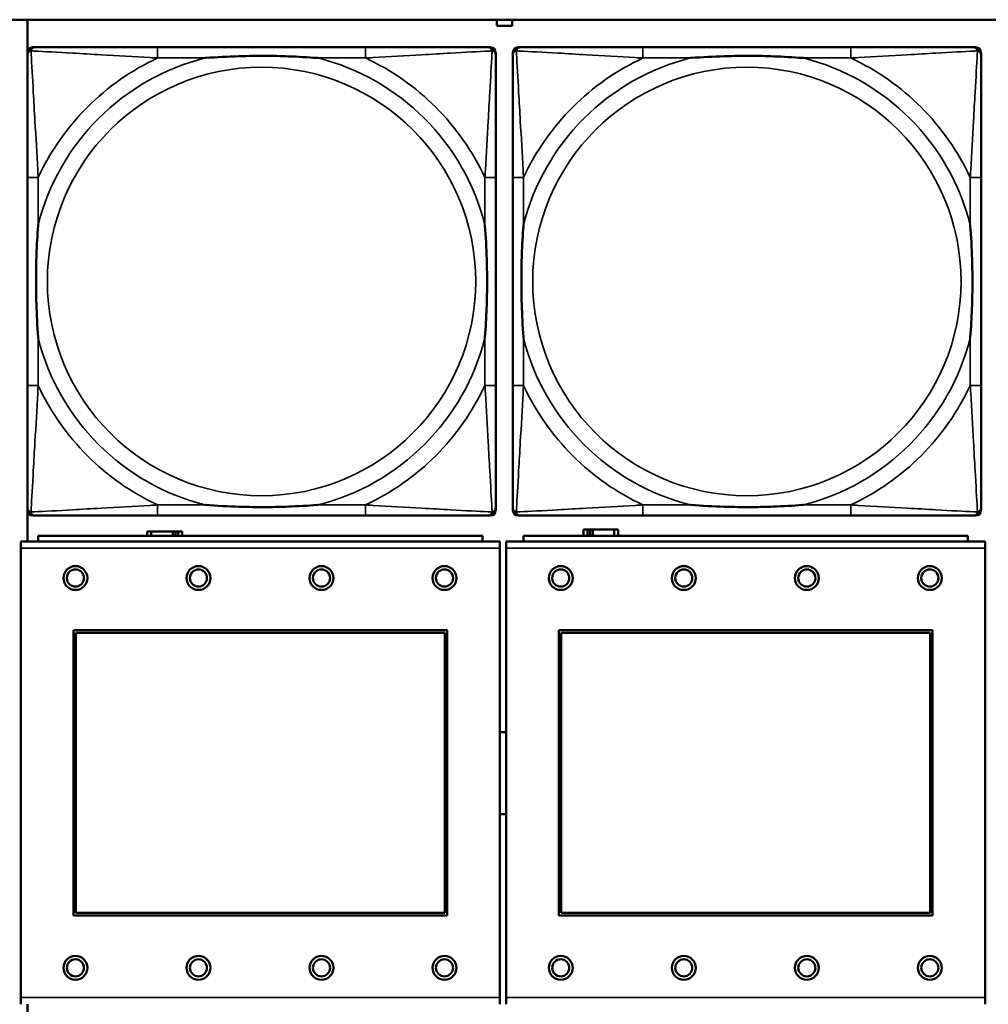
# Model space of a CAD drawing. Header units: inches. Extents: x 1.9 to 64.4, y 1.6 to 69.2.
# Tile 151 of 256: x 33.8 to 35.2, y 51.6 to 53.1. Entities that reach past the tile are written whole.
import ezdxf

# ---------------------------------------------------------------- set-up
doc = ezdxf.new("R2010")
doc.units = ezdxf.units.IN
doc.header["$MEASUREMENT"] = 0
doc.layers.add('Visible (ANSI)', color=7, linetype='Continuous', lineweight=50)
doc.layers.add('Visible Narrow (ANSI)', color=7, linetype='Continuous', lineweight=35)

msp = doc.modelspace()

# ---------------------------------------------------------------- linework, layer by layer
at = {"layer": 'Visible (ANSI)'}
for p, q in [((22.395, 53.0663), (45.17, 53.0663)), ((33.8064, 52.3034), (33.8064, 53.0663)), ((34.4934, 53.0571), (34.4934, 53.0663)), ((34.5154, 53.0663), (34.5154, 53.0571)), ((34.5154, 53.0571), (34.4934, 53.0571)), ((33.8065, 52.3489), (33.8065, 53.0181)), ((33.8144, 53.026), (33.8183, 53.026)), ((34.301, 53.026), (33.997, 53.026)), ((34.4797, 53.026), (34.4836, 53.026)), ((34.4915, 53.0181), (34.4915, 53.0142)), ((34.5165, 52.3489), (34.5165, 53.0181)), ((34.5244, 53.026), (34.5283, 53.026)), ((35.011, 53.026), (34.707, 53.026)), ((35.1897, 53.026), (35.1936, 53.026)), ((35.2015, 53.0181), (35.2015, 53.0142)), ((33.8065, 52.8355), (33.8065, 52.5315)), ((34.4915, 52.5315), (34.4915, 52.8355)), ((34.5165, 52.8355), (34.5165, 52.5315)), ((35.2015, 52.5315), (35.2015, 52.8355)), ((34.4836, 52.341), (33.8144, 52.341)), ((33.997, 52.341), (34.301, 52.341)), ((34.4915, 52.3528), (34.4915, 52.3489)), ((35.1936, 52.341), (34.5244, 52.341)), ((34.707, 52.341), (35.011, 52.341)), ((35.2015, 52.3528), (35.2015, 52.3489)), ((34.4722, 52.3114), (33.8222, 52.3114)), ((33.8222, 52.3034), (33.8222, 52.3114)), ((33.9877, 52.3176), (33.9819, 52.3176)), ((33.9819, 52.3176), (33.9819, 52.3114)), ((33.9877, 52.3176), (34.019, 52.3176)), ((33.9877, 52.3114), (33.9877, 52.3176)), ((34.019, 52.3114), (34.019, 52.3176)), ((34.019, 52.3176), (34.0231, 52.3176)), ((34.0231, 52.3176), (34.0231, 52.3114)), ((34.0231, 52.3176), (34.027, 52.3176)), ((34.0329, 52.3176), (34.027, 52.3176)), ((34.027, 52.3176), (34.027, 52.3114)), ((34.0329, 52.3114), (34.0329, 52.3176)), ((34.4722, 52.3114), (34.4722, 52.3034)), ((35.1822, 52.3114), (34.5322, 52.3114)), ((34.5322, 52.3034), (34.5322, 52.3114)), ((34.6257, 52.3206), (34.6199, 52.3206)), ((34.6199, 52.3206), (34.6199, 52.3114)), ((34.6257, 52.3206), (34.6297, 52.3206)), ((34.6257, 52.3114), (34.6257, 52.3206)), ((34.6297, 52.3114), (34.6297, 52.3206)), ((34.6297, 52.3206), (34.6338, 52.3206)), ((34.6338, 52.3206), (34.6338, 52.3114)), ((34.6338, 52.3206), (34.665, 52.3206)), ((34.665, 52.3206), (34.665, 52.3114)), ((34.6709, 52.3206), (34.665, 52.3206)), ((34.6709, 52.3114), (34.6709, 52.3206)), ((35.1822, 52.3114), (35.1822, 52.3034)), ((34.4977, 52.3034), (33.7967, 52.3034)), ((33.7967, 52.2934), (33.7967, 52.3034)), ((34.4977, 52.3034), (34.4977, 52.2934)), ((35.2077, 52.3034), (34.5067, 52.3034)), ((34.5067, 52.2934), (34.5067, 52.3034)), ((35.2077, 52.3034), (35.2077, 52.2934)), ((33.7967, 52.2934), (33.7967, 51.6364)), ((34.4977, 51.6364), (34.4977, 52.2934)), ((34.5067, 52.2934), (34.5067, 51.6364)), ((35.2077, 51.6364), (35.2077, 52.2934)), ((33.8737, 51.7564), (33.8737, 52.1734)), ((33.8737, 52.1734), (34.4207, 52.1734)), ((33.8773, 52.1698), (34.4171, 52.1698)), ((33.8773, 51.76), (33.8773, 52.1698)), ((34.4171, 52.1698), (34.4171, 51.76)), ((34.4207, 52.1734), (34.4207, 51.7564)), ((34.5837, 51.7564), (34.5837, 52.1734)), ((34.5837, 52.1734), (35.1307, 52.1734)), ((34.5873, 52.1698), (35.1271, 52.1698)), ((34.5873, 51.76), (34.5873, 52.1698)), ((35.1271, 52.1698), (35.1271, 51.76)), ((35.1307, 52.1734), (35.1307, 51.7564)), ((34.4207, 51.7564), (33.8737, 51.7564)), ((34.4171, 51.76), (33.8773, 51.76)), ((35.1307, 51.7564), (34.5837, 51.7564)), ((35.1271, 51.76), (34.5873, 51.76)), ((33.7967, 51.6264), (33.7967, 51.6364)), ((34.4977, 51.6364), (34.4977, 51.6264)), ((34.5067, 51.6264), (34.5067, 51.6364)), ((35.2077, 51.6364), (35.2077, 51.6264)), ((33.8064, 50.8616), (33.8064, 51.6264))]:
    msp.add_line(p, q, dxfattribs=at)
for centre, radius in [((33.8767, 52.2498), 0.0175), ((33.8767, 52.2498), 0.0125), ((34.0567, 52.2498), 0.0175), ((34.0567, 52.2498), 0.0125), ((34.2367, 52.2498), 0.0175), ((34.2367, 52.2498), 0.0125), ((34.4167, 52.2498), 0.0175), ((34.4167, 52.2498), 0.0125), ((34.5867, 52.2498), 0.0175), ((34.5867, 52.2498), 0.0125), ((34.7667, 52.2498), 0.0175), ((34.7667, 52.2498), 0.0125), ((34.9467, 52.2498), 0.0175), ((34.9467, 52.2498), 0.0125), ((35.1267, 52.2498), 0.0175), ((35.1267, 52.2498), 0.0125), ((33.8767, 51.6798), 0.0175), ((33.8767, 51.6798), 0.0125), ((34.0567, 51.6798), 0.0175), ((34.0567, 51.6798), 0.0125), ((34.2367, 51.6798), 0.0175), ((34.2367, 51.6798), 0.0125), ((34.4167, 51.6798), 0.0175), ((34.4167, 51.6798), 0.0125), ((34.5867, 51.6798), 0.0175), ((34.5867, 51.6798), 0.0125), ((34.7667, 51.6798), 0.0175), ((34.7667, 51.6798), 0.0125), ((34.9467, 51.6798), 0.0175), ((34.9467, 51.6798), 0.0125), ((35.1267, 51.6798), 0.0175), ((35.1267, 51.6798), 0.0125)]:
    msp.add_circle(centre, radius, dxfattribs=at)
for centre, radius, start, end in [((33.8144, 53.0181), 0.00787, 90, 180), ((33.8183, 53.0142), 0.0118, 90, 180), ((34.4797, 53.0142), 0.0118, 0, 90), ((34.4836, 53.0181), 0.00787, 0, 90), ((34.5244, 53.0181), 0.00787, 90, 180), ((34.5283, 53.0142), 0.0118, 90, 180), ((35.1897, 53.0142), 0.0118, 0, 90), ((35.1936, 53.0181), 0.00787, 0, 90), ((33.8183, 52.3528), 0.0118, 180, 270), ((33.8144, 52.3489), 0.00787, 180, 270), ((34.4797, 52.3528), 0.0118, 270, 360), ((34.4836, 52.3489), 0.00787, 270, 0), ((34.5283, 52.3528), 0.0118, 180, 270), ((34.5244, 52.3489), 0.00787, 180, 270), ((35.1897, 52.3528), 0.0118, 270, 360), ((35.1936, 52.3489), 0.00787, 270, 0), ((34.5024, 51.9644), 0.06, 85.9286, 94.5311), ((34.5024, 51.9644), 0.06, 265.4689, 274.0714)]:
    msp.add_arc(centre, radius, start, end, dxfattribs=at)
for points, knots in [([(33.997, 53.026), (33.9935, 53.026), (33.9899, 53.026), (33.9863, 53.026), (33.9531, 53.026), (33.9194, 53.026), (33.8885, 53.026), (33.8616, 53.026), (33.836, 53.026), (33.8226, 53.026), (33.821, 53.026), (33.8195, 53.026), (33.8183, 53.026)], [0, 0, 0, 0, 0.0272471, 0.0272471, 0.0272471, 0.2790553, 0.2790553, 0.2790553, 0.4988354, 0.4988354, 0.4988354, 0.5252205, 0.5252205, 0.5252205, 0.5252205]), ([(34.4797, 53.026), (34.4648, 53.026), (34.4232, 53.026), (34.3826, 53.026), (34.356, 53.026), (34.3282, 53.026), (34.301, 53.026)], [-0.5252205, -0.5252205, -0.5252205, -0.5252205, -0.20743, -0.20743, -0.20743, 0, 0, 0, 0]), ([(34.707, 53.026), (34.7035, 53.026), (34.6999, 53.026), (34.6963, 53.026), (34.6631, 53.026), (34.6294, 53.026), (34.5985, 53.026), (34.5716, 53.026), (34.546, 53.026), (34.5326, 53.026), (34.531, 53.026), (34.5295, 53.026), (34.5283, 53.026)], [0, 0, 0, 0, 0.0272471, 0.0272471, 0.0272471, 0.2790553, 0.2790553, 0.2790553, 0.4988354, 0.4988354, 0.4988354, 0.5252205, 0.5252205, 0.5252205, 0.5252205]), ([(35.1897, 53.026), (35.1748, 53.026), (35.1332, 53.026), (35.0926, 53.026), (35.066, 53.026), (35.0382, 53.026), (35.011, 53.026)], [-0.5252205, -0.5252205, -0.5252205, -0.5252205, -0.20743, -0.20743, -0.20743, 0, 0, 0, 0]), ([(33.8065, 53.0142), (33.8065, 52.9993), (33.8065, 52.9577), (33.8065, 52.9171), (33.8065, 52.8905), (33.8065, 52.8627), (33.8065, 52.8355)], [-0.5252205, -0.5252205, -0.5252205, -0.5252205, -0.20743, -0.20743, -0.20743, 0, 0, 0, 0]), ([(34.0663, 53.0103), (34.0667, 53.0103), (34.0671, 53.0103), (34.0836, 53.0116), (34.0997, 53.0124), (34.1227, 53.0131), (34.1294, 53.0133), (34.1385, 53.0134), (34.141, 53.0134), (34.1451, 53.0134), (34.1467, 53.0134), (34.1498, 53.0134), (34.1513, 53.0134), (34.1549, 53.0134), (34.157, 53.0134), (34.1631, 53.0134), (34.1673, 53.0133), (34.177, 53.0131), (34.1826, 53.0129), (34.2024, 53.0122), (34.2164, 53.0114), (34.2309, 53.0103), (34.2313, 53.0103), (34.2318, 53.0103)], [-0.416114, -0.416114, -0.416114, -0.416114, -0.4127691, -0.4127691, -0.2896446, -0.2896446, -0.2388934, -0.2388934, -0.2201881, -0.2201881, -0.2080204, -0.2080204, -0.196499, -0.196499, -0.1809939, -0.1809939, -0.149741, -0.149741, -0.1073162, -0.1073162, 0, 0, 0.0033356, 0.0033356, 0.0033356, 0.0033356]), ([(34.4915, 52.8355), (34.4915, 52.839), (34.4915, 52.8426), (34.4915, 52.8462), (34.4915, 52.8794), (34.4915, 52.9131), (34.4915, 52.944), (34.4915, 52.9709), (34.4915, 52.9965), (34.4915, 53.0099), (34.4915, 53.0115), (34.4915, 53.013), (34.4915, 53.0142)], [0, 0, 0, 0, 0.0272471, 0.0272471, 0.0272471, 0.2790553, 0.2790553, 0.2790553, 0.4988354, 0.4988354, 0.4988354, 0.5252205, 0.5252205, 0.5252205, 0.5252205]), ([(34.5165, 53.0142), (34.5165, 52.9993), (34.5165, 52.9577), (34.5165, 52.9171), (34.5165, 52.8905), (34.5165, 52.8627), (34.5165, 52.8355)], [-0.5252205, -0.5252205, -0.5252205, -0.5252205, -0.20743, -0.20743, -0.20743, 0, 0, 0, 0]), ([(34.7763, 53.0103), (34.7767, 53.0103), (34.7771, 53.0103), (34.7936, 53.0116), (34.8097, 53.0124), (34.8327, 53.0131), (34.8394, 53.0133), (34.8485, 53.0134), (34.851, 53.0134), (34.8551, 53.0134), (34.8567, 53.0134), (34.8598, 53.0134), (34.8613, 53.0134), (34.8649, 53.0134), (34.867, 53.0134), (34.8731, 53.0134), (34.8773, 53.0133), (34.887, 53.0131), (34.8926, 53.0129), (34.9124, 53.0122), (34.9264, 53.0114), (34.9409, 53.0103), (34.9413, 53.0103), (34.9418, 53.0103)], [-0.416114, -0.416114, -0.416114, -0.416114, -0.4127691, -0.4127691, -0.2896446, -0.2896446, -0.2388934, -0.2388934, -0.2201881, -0.2201881, -0.2080204, -0.2080204, -0.196499, -0.196499, -0.1809939, -0.1809939, -0.149741, -0.149741, -0.1073162, -0.1073162, 0, 0, 0.0033356, 0.0033356, 0.0033356, 0.0033356]), ([(35.2015, 52.8355), (35.2015, 52.839), (35.2015, 52.8426), (35.2015, 52.8462), (35.2015, 52.8794), (35.2015, 52.9131), (35.2015, 52.944), (35.2015, 52.9709), (35.2015, 52.9965), (35.2015, 53.0099), (35.2015, 53.0115), (35.2015, 53.013), (35.2015, 53.0142)], [0, 0, 0, 0, 0.0272471, 0.0272471, 0.0272471, 0.2790553, 0.2790553, 0.2790553, 0.4988354, 0.4988354, 0.4988354, 0.5252205, 0.5252205, 0.5252205, 0.5252205]), ([(33.8222, 52.6008), (33.8222, 52.6012), (33.8222, 52.6016), (33.8209, 52.6181), (33.8201, 52.6342), (33.8194, 52.6571), (33.8192, 52.6638), (33.8191, 52.673), (33.8191, 52.6755), (33.8191, 52.6796), (33.8191, 52.6812), (33.8191, 52.6843), (33.8191, 52.6858), (33.8191, 52.6894), (33.8191, 52.6915), (33.8191, 52.6976), (33.8192, 52.7018), (33.8194, 52.7115), (33.8196, 52.7171), (33.8203, 52.7369), (33.8211, 52.7509), (33.8222, 52.7654), (33.8222, 52.7658), (33.8222, 52.7662)], [-0.416114, -0.416114, -0.416114, -0.416114, -0.4127691, -0.4127691, -0.2896446, -0.2896446, -0.2388934, -0.2388934, -0.2201881, -0.2201881, -0.2080204, -0.2080204, -0.196499, -0.196499, -0.1809939, -0.1809939, -0.149741, -0.149741, -0.1073162, -0.1073162, 0, 0, 0.0033356, 0.0033356, 0.0033356, 0.0033356]), ([(34.4758, 52.7662), (34.4758, 52.7658), (34.4758, 52.7654), (34.4771, 52.7489), (34.4779, 52.7328), (34.4787, 52.7099), (34.4788, 52.7032), (34.4789, 52.694), (34.4789, 52.6915), (34.4789, 52.6874), (34.479, 52.6858), (34.479, 52.6827), (34.479, 52.6812), (34.4789, 52.6776), (34.4789, 52.6756), (34.4789, 52.6694), (34.4788, 52.6652), (34.4786, 52.6555), (34.4784, 52.6499), (34.4777, 52.6302), (34.4769, 52.6161), (34.4758, 52.6016), (34.4758, 52.6012), (34.4758, 52.6008)], [-0.416114, -0.416114, -0.416114, -0.416114, -0.4127691, -0.4127691, -0.2896446, -0.2896446, -0.2388934, -0.2388934, -0.2201881, -0.2201881, -0.2080204, -0.2080204, -0.196499, -0.196499, -0.1809939, -0.1809939, -0.149741, -0.149741, -0.1073162, -0.1073162, 0, 0, 0.0033356, 0.0033356, 0.0033356, 0.0033356]), ([(34.5322, 52.6008), (34.5322, 52.6012), (34.5322, 52.6016), (34.5309, 52.6181), (34.5301, 52.6342), (34.5294, 52.6571), (34.5292, 52.6638), (34.5291, 52.673), (34.5291, 52.6755), (34.5291, 52.6796), (34.5291, 52.6812), (34.5291, 52.6843), (34.5291, 52.6858), (34.5291, 52.6894), (34.5291, 52.6915), (34.5291, 52.6976), (34.5292, 52.7018), (34.5294, 52.7115), (34.5296, 52.7171), (34.5303, 52.7369), (34.5311, 52.7509), (34.5322, 52.7654), (34.5322, 52.7658), (34.5322, 52.7662)], [-0.416114, -0.416114, -0.416114, -0.416114, -0.4127691, -0.4127691, -0.2896446, -0.2896446, -0.2388934, -0.2388934, -0.2201881, -0.2201881, -0.2080204, -0.2080204, -0.196499, -0.196499, -0.1809939, -0.1809939, -0.149741, -0.149741, -0.1073162, -0.1073162, 0, 0, 0.0033356, 0.0033356, 0.0033356, 0.0033356]), ([(35.1858, 52.7662), (35.1858, 52.7658), (35.1858, 52.7654), (35.1871, 52.7489), (35.1879, 52.7328), (35.1887, 52.7099), (35.1888, 52.7032), (35.1889, 52.694), (35.1889, 52.6915), (35.1889, 52.6874), (35.189, 52.6858), (35.189, 52.6827), (35.189, 52.6812), (35.1889, 52.6776), (35.1889, 52.6756), (35.1889, 52.6694), (35.1888, 52.6652), (35.1886, 52.6555), (35.1884, 52.6499), (35.1877, 52.6302), (35.1869, 52.6161), (35.1858, 52.6016), (35.1858, 52.6012), (35.1858, 52.6008)], [-0.416114, -0.416114, -0.416114, -0.416114, -0.4127691, -0.4127691, -0.2896446, -0.2896446, -0.2388934, -0.2388934, -0.2201881, -0.2201881, -0.2080204, -0.2080204, -0.196499, -0.196499, -0.1809939, -0.1809939, -0.149741, -0.149741, -0.1073162, -0.1073162, 0, 0, 0.0033356, 0.0033356, 0.0033356, 0.0033356]), ([(33.8065, 52.5315), (33.8065, 52.5043), (33.8065, 52.4765), (33.8065, 52.4499), (33.8065, 52.4093), (33.8065, 52.3677), (33.8065, 52.3528)], [3.9382945, 3.9382945, 3.9382945, 3.9382945, 4.1457245, 4.1457245, 4.1457245, 4.463515, 4.463515, 4.463515, 4.463515]), ([(34.4915, 52.3528), (34.4915, 52.3677), (34.4915, 52.4093), (34.4915, 52.4499), (34.4915, 52.4765), (34.4915, 52.5043), (34.4915, 52.5315)], [-0.5252205, -0.5252205, -0.5252205, -0.5252205, -0.20743, -0.20743, -0.20743, 0, 0, 0, 0]), ([(34.5165, 52.5315), (34.5165, 52.5043), (34.5165, 52.4765), (34.5165, 52.4499), (34.5165, 52.4093), (34.5165, 52.3677), (34.5165, 52.3528)], [3.9382945, 3.9382945, 3.9382945, 3.9382945, 4.1457245, 4.1457245, 4.1457245, 4.463515, 4.463515, 4.463515, 4.463515]), ([(35.2015, 52.3528), (35.2015, 52.3677), (35.2015, 52.4093), (35.2015, 52.4499), (35.2015, 52.4765), (35.2015, 52.5043), (35.2015, 52.5315)], [-0.5252205, -0.5252205, -0.5252205, -0.5252205, -0.20743, -0.20743, -0.20743, 0, 0, 0, 0]), ([(34.2318, 52.3567), (34.2313, 52.3567), (34.2309, 52.3567), (34.2164, 52.3556), (34.2024, 52.3548), (34.1826, 52.3541), (34.177, 52.3539), (34.1673, 52.3537), (34.1631, 52.3536), (34.157, 52.3536), (34.1549, 52.3536), (34.1513, 52.3536), (34.1498, 52.3536), (34.1467, 52.3536), (34.1451, 52.3536), (34.141, 52.3536), (34.1385, 52.3536), (34.1294, 52.3537), (34.1227, 52.3539), (34.0997, 52.3546), (34.0836, 52.3554), (34.0671, 52.3567), (34.0667, 52.3567), (34.0663, 52.3567)], [-0.4149464, -0.4149464, -0.4149464, -0.4149464, -0.41162, -0.41162, -0.3046026, -0.3046026, -0.2622958, -0.2622958, -0.23113, -0.23113, -0.215668, -0.215668, -0.2041787, -0.2041787, -0.1920448, -0.1920448, -0.1733916, -0.1733916, -0.1227817, -0.1227817, 0, 0, 0.0033356, 0.0033356, 0.0033356, 0.0033356]), ([(34.9418, 52.3567), (34.9413, 52.3567), (34.9409, 52.3567), (34.9264, 52.3556), (34.9124, 52.3548), (34.8926, 52.3541), (34.887, 52.3539), (34.8773, 52.3537), (34.8731, 52.3536), (34.867, 52.3536), (34.8649, 52.3536), (34.8613, 52.3536), (34.8598, 52.3536), (34.8567, 52.3536), (34.8551, 52.3536), (34.851, 52.3536), (34.8485, 52.3536), (34.8394, 52.3537), (34.8327, 52.3539), (34.8097, 52.3546), (34.7936, 52.3554), (34.7771, 52.3567), (34.7767, 52.3567), (34.7763, 52.3567)], [-0.4149464, -0.4149464, -0.4149464, -0.4149464, -0.41162, -0.41162, -0.3046026, -0.3046026, -0.2622958, -0.2622958, -0.23113, -0.23113, -0.215668, -0.215668, -0.2041787, -0.2041787, -0.1920448, -0.1920448, -0.1733916, -0.1733916, -0.1227817, -0.1227817, 0, 0, 0.0033356, 0.0033356, 0.0033356, 0.0033356]), ([(33.8183, 52.341), (33.8332, 52.341), (33.8748, 52.341), (33.9154, 52.341), (33.942, 52.341), (33.9698, 52.341), (33.997, 52.341)], [-0.5252205, -0.5252205, -0.5252205, -0.5252205, -0.20743, -0.20743, -0.20743, 0, 0, 0, 0]), ([(34.301, 52.341), (34.3282, 52.341), (34.356, 52.341), (34.3826, 52.341), (34.4232, 52.341), (34.4648, 52.341), (34.4797, 52.341)], [3.9382945, 3.9382945, 3.9382945, 3.9382945, 4.1457245, 4.1457245, 4.1457245, 4.463515, 4.463515, 4.463515, 4.463515]), ([(34.5283, 52.341), (34.5432, 52.341), (34.5848, 52.341), (34.6254, 52.341), (34.652, 52.341), (34.6798, 52.341), (34.707, 52.341)], [-0.5252205, -0.5252205, -0.5252205, -0.5252205, -0.20743, -0.20743, -0.20743, 0, 0, 0, 0]), ([(35.011, 52.341), (35.0382, 52.341), (35.066, 52.341), (35.0926, 52.341), (35.1332, 52.341), (35.1748, 52.341), (35.1897, 52.341)], [3.9382945, 3.9382945, 3.9382945, 3.9382945, 4.1457245, 4.1457245, 4.1457245, 4.463515, 4.463515, 4.463515, 4.463515])]:
    msp.add_open_spline(points, degree=3, knots=knots, dxfattribs=at)
at = {"layer": 'Visible Narrow (ANSI)'}
for p, q in [((33.997, 53.026), (33.997, 53.0103)), ((34.301, 53.026), (34.301, 53.0103)), ((34.707, 53.026), (34.707, 53.0103)), ((35.011, 53.026), (35.011, 53.0103)), ((33.997, 53.0103), (34.0663, 53.0103)), ((34.2318, 53.0103), (34.301, 53.0103)), ((34.707, 53.0103), (34.7763, 53.0103)), ((34.9418, 53.0103), (35.011, 53.0103)), ((33.8222, 52.8355), (33.8065, 52.8355)), ((33.8222, 52.7662), (33.8222, 52.8355)), ((34.4915, 52.8355), (34.4758, 52.8355)), ((34.4758, 52.8355), (34.4758, 52.7662)), ((34.5322, 52.8355), (34.5165, 52.8355)), ((34.5322, 52.7662), (34.5322, 52.8355)), ((35.2015, 52.8355), (35.1858, 52.8355)), ((35.1858, 52.8355), (35.1858, 52.7662)), ((33.8222, 52.5315), (33.8222, 52.6008)), ((34.4758, 52.6008), (34.4758, 52.5315)), ((34.5322, 52.5315), (34.5322, 52.6008)), ((35.1858, 52.6008), (35.1858, 52.5315)), ((33.8222, 52.5315), (33.8065, 52.5315)), ((34.4915, 52.5315), (34.4758, 52.5315)), ((34.5322, 52.5315), (34.5165, 52.5315)), ((35.2015, 52.5315), (35.1858, 52.5315)), ((33.997, 52.3567), (33.997, 52.341)), ((34.0663, 52.3567), (33.997, 52.3567)), ((34.301, 52.3567), (34.2318, 52.3567)), ((34.301, 52.3567), (34.301, 52.341)), ((34.707, 52.3567), (34.707, 52.341)), ((34.7763, 52.3567), (34.707, 52.3567)), ((35.011, 52.3567), (34.9418, 52.3567)), ((35.011, 52.3567), (35.011, 52.341)), ((33.7967, 52.2934), (34.4977, 52.2934)), ((34.5067, 52.2934), (35.2077, 52.2934)), ((34.4977, 51.6364), (33.7967, 51.6364)), ((35.2077, 51.6364), (34.5067, 51.6364))]:
    msp.add_line(p, q, dxfattribs=at)
for centre in [(34.149, 52.6835), (34.859, 52.6835)]:
    msp.add_circle(centre, 0.3133, dxfattribs=at)
for centre, radius, start, end in [((34.149, 52.6835), 0.3371, 104.2103, 165.7897), ((34.149, 52.6835), 0.3604, 114.9407, 155.0593), ((34.149, 52.6835), 0.3371, 14.2103, 75.7897), ((34.149, 52.6835), 0.3604, 24.9407, 65.0593), ((34.859, 52.6835), 0.3371, 104.2103, 165.7897), ((34.859, 52.6835), 0.3604, 114.9407, 155.0593), ((34.859, 52.6835), 0.3371, 14.2103, 75.7897), ((34.859, 52.6835), 0.3604, 24.9407, 65.0593), ((34.149, 52.6835), 0.3371, 194.2103, 255.7897), ((34.149, 52.6835), 0.3371, 284.2103, 345.7897), ((34.859, 52.6835), 0.3371, 194.2103, 255.7897), ((34.859, 52.6835), 0.3371, 284.2103, 345.7897), ((34.149, 52.6835), 0.3604, 204.9407, 245.0593), ((34.149, 52.6835), 0.3604, 294.9407, 335.0593), ((34.859, 52.6835), 0.3604, 204.9407, 245.0593), ((34.859, 52.6835), 0.3604, 294.9407, 335.0593)]:
    msp.add_arc(centre, radius, start, end, dxfattribs=at)
for points, knots in [([(33.8065, 53.0142), (33.8065, 53.0148), (33.8066, 53.0154), (33.8068, 53.0164), (33.807, 53.0168), (33.8073, 53.0175), (33.8074, 53.0177), (33.8077, 53.0181), (33.8078, 53.0182), (33.8081, 53.0186), (33.8084, 53.0189), (33.8091, 53.0195), (33.8096, 53.0198), (33.8107, 53.0203), (33.8112, 53.0206), (33.8118, 53.0207)], [-0.02627331, -0.02627331, -0.02627331, -0.02627331, -0.02158775, -0.02158775, -0.01736415, -0.01736415, -0.0147244, -0.0147244, -0.01307456, -0.01307456, -0.00977487, -0.00977487, -0.00449537, -0.00449537, 0.00012419, 0.00012419, 0.00012419, 0.00012419]), ([(33.8118, 53.0207), (33.812, 53.0213), (33.8122, 53.0219), (33.8127, 53.0229), (33.813, 53.0234), (33.8136, 53.0241), (33.8139, 53.0244), (33.8143, 53.0247), (33.8144, 53.0248), (33.8148, 53.0251), (33.8151, 53.0252), (33.8157, 53.0255), (33.8161, 53.0257), (33.8171, 53.0259), (33.8177, 53.026), (33.8183, 53.026)], [-0.00012419, -0.00012419, -0.00012419, -0.00012419, 0.00449537, 0.00449537, 0.00977487, 0.00977487, 0.01307456, 0.01307456, 0.0147244, 0.0147244, 0.01736415, 0.01736415, 0.02158775, 0.02158775, 0.02627331, 0.02627331, 0.02627331, 0.02627331]), ([(33.8222, 52.8355), (33.822, 52.8392), (33.8218, 52.843), (33.8203, 52.8703), (33.8189, 52.8945), (33.8167, 52.9324), (33.8159, 52.9464), (33.8139, 52.9816), (33.8128, 53.0018), (33.812, 53.0172), (33.8119, 53.019), (33.8118, 53.0207)], [0, 0, 0, 0, 0.0278591, 0.0278591, 0.201273, 0.201273, 0.3066357, 0.3066357, 0.475216, 0.475216, 0.5007189, 0.5007189, 0.5007189, 0.5007189]), ([(33.8118, 53.0207), (33.8135, 53.0206), (33.8153, 53.0205), (33.8307, 53.0197), (33.8509, 53.0187), (33.8861, 53.0167), (33.9001, 53.0158), (33.938, 53.0136), (33.9622, 53.0122), (33.9895, 53.0107), (33.9933, 53.0105), (33.997, 53.0103)], [-0.5007189, -0.5007189, -0.5007189, -0.5007189, -0.475216, -0.475216, -0.3066357, -0.3066357, -0.201273, -0.201273, -0.0278591, -0.0278591, 0, 0, 0, 0]), ([(34.301, 53.0103), (34.3047, 53.0105), (34.3085, 53.0107), (34.3358, 53.0122), (34.36, 53.0136), (34.3979, 53.0158), (34.4119, 53.0167), (34.4472, 53.0187), (34.4673, 53.0197), (34.4827, 53.0205), (34.4845, 53.0206), (34.4862, 53.0207)], [0, 0, 0, 0, 0.0278591, 0.0278591, 0.201273, 0.201273, 0.3066357, 0.3066357, 0.475216, 0.475216, 0.5007189, 0.5007189, 0.5007189, 0.5007189]), ([(34.4862, 53.0207), (34.4862, 53.019), (34.4861, 53.0172), (34.4852, 53.0018), (34.4842, 52.9816), (34.4822, 52.9464), (34.4813, 52.9324), (34.4791, 52.8945), (34.4777, 52.8703), (34.4762, 52.843), (34.476, 52.8392), (34.4758, 52.8355)], [-0.5007189, -0.5007189, -0.5007189, -0.5007189, -0.475216, -0.475216, -0.3066357, -0.3066357, -0.201273, -0.201273, -0.0278591, -0.0278591, 0, 0, 0, 0]), ([(34.4797, 53.026), (34.4803, 53.026), (34.4809, 53.0259), (34.4819, 53.0257), (34.4823, 53.0255), (34.483, 53.0252), (34.4832, 53.0251), (34.4836, 53.0248), (34.4837, 53.0247), (34.4841, 53.0244), (34.4844, 53.0241), (34.485, 53.0234), (34.4853, 53.0229), (34.4858, 53.0219), (34.4861, 53.0213), (34.4862, 53.0207)], [-0.02627331, -0.02627331, -0.02627331, -0.02627331, -0.02158775, -0.02158775, -0.01736415, -0.01736415, -0.0147244, -0.0147244, -0.01307456, -0.01307456, -0.00977487, -0.00977487, -0.00449537, -0.00449537, 0.00012419, 0.00012419, 0.00012419, 0.00012419]), ([(34.4862, 53.0207), (34.4868, 53.0206), (34.4874, 53.0203), (34.4884, 53.0198), (34.4889, 53.0195), (34.4896, 53.0189), (34.4899, 53.0186), (34.4902, 53.0182), (34.4903, 53.0181), (34.4906, 53.0177), (34.4907, 53.0175), (34.491, 53.0168), (34.4912, 53.0164), (34.4915, 53.0154), (34.4915, 53.0148), (34.4915, 53.0142)], [-0.00012419, -0.00012419, -0.00012419, -0.00012419, 0.00449537, 0.00449537, 0.00977487, 0.00977487, 0.01307456, 0.01307456, 0.0147244, 0.0147244, 0.01736415, 0.01736415, 0.02158775, 0.02158775, 0.02627331, 0.02627331, 0.02627331, 0.02627331]), ([(34.5165, 53.0142), (34.5165, 53.0148), (34.5166, 53.0154), (34.5168, 53.0164), (34.517, 53.0168), (34.5173, 53.0175), (34.5174, 53.0177), (34.5177, 53.0181), (34.5178, 53.0182), (34.5181, 53.0186), (34.5184, 53.0189), (34.5191, 53.0195), (34.5196, 53.0198), (34.5207, 53.0203), (34.5212, 53.0206), (34.5218, 53.0207)], [-0.02627331, -0.02627331, -0.02627331, -0.02627331, -0.02158775, -0.02158775, -0.01736415, -0.01736415, -0.0147244, -0.0147244, -0.01307456, -0.01307456, -0.00977487, -0.00977487, -0.00449537, -0.00449537, 0.00012419, 0.00012419, 0.00012419, 0.00012419]), ([(34.5218, 53.0207), (34.522, 53.0213), (34.5222, 53.0219), (34.5227, 53.0229), (34.523, 53.0234), (34.5236, 53.0241), (34.5239, 53.0244), (34.5243, 53.0247), (34.5244, 53.0248), (34.5248, 53.0251), (34.5251, 53.0252), (34.5257, 53.0255), (34.5261, 53.0257), (34.5271, 53.0259), (34.5277, 53.026), (34.5283, 53.026)], [-0.00012419, -0.00012419, -0.00012419, -0.00012419, 0.00449537, 0.00449537, 0.00977487, 0.00977487, 0.01307456, 0.01307456, 0.0147244, 0.0147244, 0.01736415, 0.01736415, 0.02158775, 0.02158775, 0.02627331, 0.02627331, 0.02627331, 0.02627331]), ([(34.5322, 52.8355), (34.532, 52.8392), (34.5318, 52.843), (34.5303, 52.8703), (34.5289, 52.8945), (34.5267, 52.9324), (34.5259, 52.9464), (34.5239, 52.9816), (34.5228, 53.0018), (34.522, 53.0172), (34.5219, 53.019), (34.5218, 53.0207)], [0, 0, 0, 0, 0.0278591, 0.0278591, 0.201273, 0.201273, 0.3066357, 0.3066357, 0.475216, 0.475216, 0.5007189, 0.5007189, 0.5007189, 0.5007189]), ([(34.5218, 53.0207), (34.5235, 53.0206), (34.5253, 53.0205), (34.5407, 53.0197), (34.5609, 53.0187), (34.5961, 53.0167), (34.6101, 53.0158), (34.648, 53.0136), (34.6722, 53.0122), (34.6995, 53.0107), (34.7033, 53.0105), (34.707, 53.0103)], [-0.5007189, -0.5007189, -0.5007189, -0.5007189, -0.475216, -0.475216, -0.3066357, -0.3066357, -0.201273, -0.201273, -0.0278591, -0.0278591, 0, 0, 0, 0]), ([(35.011, 53.0103), (35.0147, 53.0105), (35.0185, 53.0107), (35.0458, 53.0122), (35.07, 53.0136), (35.1079, 53.0158), (35.1219, 53.0167), (35.1572, 53.0187), (35.1773, 53.0197), (35.1927, 53.0205), (35.1945, 53.0206), (35.1962, 53.0207)], [0, 0, 0, 0, 0.0278591, 0.0278591, 0.201273, 0.201273, 0.3066357, 0.3066357, 0.475216, 0.475216, 0.5007189, 0.5007189, 0.5007189, 0.5007189]), ([(35.1962, 53.0207), (35.1962, 53.019), (35.1961, 53.0172), (35.1952, 53.0018), (35.1942, 52.9816), (35.1922, 52.9464), (35.1913, 52.9324), (35.1891, 52.8945), (35.1877, 52.8703), (35.1862, 52.843), (35.186, 52.8392), (35.1858, 52.8355)], [-0.5007189, -0.5007189, -0.5007189, -0.5007189, -0.475216, -0.475216, -0.3066357, -0.3066357, -0.201273, -0.201273, -0.0278591, -0.0278591, 0, 0, 0, 0]), ([(35.1897, 53.026), (35.1903, 53.026), (35.1909, 53.0259), (35.1919, 53.0257), (35.1923, 53.0255), (35.193, 53.0252), (35.1932, 53.0251), (35.1936, 53.0248), (35.1937, 53.0247), (35.1941, 53.0244), (35.1944, 53.0241), (35.195, 53.0234), (35.1953, 53.0229), (35.1958, 53.0219), (35.1961, 53.0213), (35.1962, 53.0207)], [-0.02627331, -0.02627331, -0.02627331, -0.02627331, -0.02158775, -0.02158775, -0.01736415, -0.01736415, -0.0147244, -0.0147244, -0.01307456, -0.01307456, -0.00977487, -0.00977487, -0.00449537, -0.00449537, 0.00012419, 0.00012419, 0.00012419, 0.00012419]), ([(35.1962, 53.0207), (35.1968, 53.0206), (35.1974, 53.0203), (35.1984, 53.0198), (35.1989, 53.0195), (35.1996, 53.0189), (35.1999, 53.0186), (35.2002, 53.0182), (35.2003, 53.0181), (35.2006, 53.0177), (35.2007, 53.0175), (35.201, 53.0168), (35.2012, 53.0164), (35.2015, 53.0154), (35.2015, 53.0148), (35.2015, 53.0142)], [-0.00012419, -0.00012419, -0.00012419, -0.00012419, 0.00449537, 0.00449537, 0.00977487, 0.00977487, 0.01307456, 0.01307456, 0.0147244, 0.0147244, 0.01736415, 0.01736415, 0.02158775, 0.02158775, 0.02627331, 0.02627331, 0.02627331, 0.02627331]), ([(33.8118, 52.3463), (33.8119, 52.348), (33.812, 52.3498), (33.8128, 52.3652), (33.8139, 52.3854), (33.8159, 52.4206), (33.8167, 52.4346), (33.8189, 52.4725), (33.8203, 52.4967), (33.8218, 52.524), (33.822, 52.5278), (33.8222, 52.5315)], [-4.4390134, -4.4390134, -4.4390134, -4.4390134, -4.4135105, -4.4135105, -4.2449302, -4.2449302, -4.1395675, -4.1395675, -3.9661536, -3.9661536, -3.9382945, -3.9382945, -3.9382945, -3.9382945]), ([(34.4758, 52.5315), (34.476, 52.5278), (34.4762, 52.524), (34.4777, 52.4967), (34.4791, 52.4725), (34.4813, 52.4346), (34.4822, 52.4206), (34.4842, 52.3854), (34.4852, 52.3652), (34.4861, 52.3498), (34.4862, 52.348), (34.4862, 52.3463)], [0, 0, 0, 0, 0.0278591, 0.0278591, 0.201273, 0.201273, 0.3066357, 0.3066357, 0.475216, 0.475216, 0.5007189, 0.5007189, 0.5007189, 0.5007189]), ([(34.5218, 52.3463), (34.5219, 52.348), (34.522, 52.3498), (34.5228, 52.3652), (34.5239, 52.3854), (34.5259, 52.4206), (34.5267, 52.4346), (34.5289, 52.4725), (34.5303, 52.4967), (34.5318, 52.524), (34.532, 52.5278), (34.5322, 52.5315)], [-4.4390134, -4.4390134, -4.4390134, -4.4390134, -4.4135105, -4.4135105, -4.2449302, -4.2449302, -4.1395675, -4.1395675, -3.9661536, -3.9661536, -3.9382945, -3.9382945, -3.9382945, -3.9382945]), ([(35.1858, 52.5315), (35.186, 52.5278), (35.1862, 52.524), (35.1877, 52.4967), (35.1891, 52.4725), (35.1913, 52.4346), (35.1922, 52.4206), (35.1942, 52.3854), (35.1952, 52.3652), (35.1961, 52.3498), (35.1962, 52.348), (35.1962, 52.3463)], [0, 0, 0, 0, 0.0278591, 0.0278591, 0.201273, 0.201273, 0.3066357, 0.3066357, 0.475216, 0.475216, 0.5007189, 0.5007189, 0.5007189, 0.5007189]), ([(33.997, 52.3567), (33.9933, 52.3565), (33.9895, 52.3563), (33.9622, 52.3548), (33.938, 52.3534), (33.9001, 52.3512), (33.8861, 52.3503), (33.8509, 52.3484), (33.8307, 52.3473), (33.8153, 52.3465), (33.8135, 52.3464), (33.8118, 52.3463)], [0, 0, 0, 0, 0.0278591, 0.0278591, 0.201273, 0.201273, 0.3066357, 0.3066357, 0.475216, 0.475216, 0.5007189, 0.5007189, 0.5007189, 0.5007189]), ([(34.4862, 52.3463), (34.4845, 52.3464), (34.4827, 52.3465), (34.4673, 52.3473), (34.4472, 52.3484), (34.4119, 52.3503), (34.3979, 52.3512), (34.36, 52.3534), (34.3358, 52.3548), (34.3085, 52.3563), (34.3047, 52.3565), (34.301, 52.3567)], [-4.4390134, -4.4390134, -4.4390134, -4.4390134, -4.4135105, -4.4135105, -4.2449302, -4.2449302, -4.1395675, -4.1395675, -3.9661536, -3.9661536, -3.9382945, -3.9382945, -3.9382945, -3.9382945]), ([(34.707, 52.3567), (34.7033, 52.3565), (34.6995, 52.3563), (34.6722, 52.3548), (34.648, 52.3534), (34.6101, 52.3512), (34.5961, 52.3503), (34.5609, 52.3484), (34.5407, 52.3473), (34.5253, 52.3465), (34.5235, 52.3464), (34.5218, 52.3463)], [0, 0, 0, 0, 0.0278591, 0.0278591, 0.201273, 0.201273, 0.3066357, 0.3066357, 0.475216, 0.475216, 0.5007189, 0.5007189, 0.5007189, 0.5007189]), ([(35.1962, 52.3463), (35.1945, 52.3464), (35.1927, 52.3465), (35.1773, 52.3473), (35.1572, 52.3484), (35.1219, 52.3503), (35.1079, 52.3512), (35.07, 52.3534), (35.0458, 52.3548), (35.0185, 52.3563), (35.0147, 52.3565), (35.011, 52.3567)], [-4.4390134, -4.4390134, -4.4390134, -4.4390134, -4.4135105, -4.4135105, -4.2449302, -4.2449302, -4.1395675, -4.1395675, -3.9661536, -3.9661536, -3.9382945, -3.9382945, -3.9382945, -3.9382945]), ([(33.8118, 52.3463), (33.8112, 52.3464), (33.8107, 52.3467), (33.8096, 52.3472), (33.8091, 52.3475), (33.8084, 52.3481), (33.8081, 52.3484), (33.8078, 52.3488), (33.8077, 52.3489), (33.8074, 52.3493), (33.8073, 52.3495), (33.807, 52.3502), (33.8068, 52.3506), (33.8066, 52.3516), (33.8065, 52.3522), (33.8065, 52.3528)], [-0.00012419, -0.00012419, -0.00012419, -0.00012419, 0.00449537, 0.00449537, 0.00977487, 0.00977487, 0.01307456, 0.01307456, 0.0147244, 0.0147244, 0.01736415, 0.01736415, 0.02158775, 0.02158775, 0.02627331, 0.02627331, 0.02627331, 0.02627331]), ([(33.8183, 52.341), (33.8177, 52.341), (33.8171, 52.3411), (33.8161, 52.3413), (33.8157, 52.3415), (33.8151, 52.3418), (33.8148, 52.3419), (33.8144, 52.3422), (33.8143, 52.3423), (33.8139, 52.3426), (33.8136, 52.3429), (33.813, 52.3436), (33.8127, 52.3441), (33.8122, 52.3451), (33.812, 52.3457), (33.8118, 52.3463)], [-0.02627331, -0.02627331, -0.02627331, -0.02627331, -0.02158775, -0.02158775, -0.01736415, -0.01736415, -0.0147244, -0.0147244, -0.01307456, -0.01307456, -0.00977487, -0.00977487, -0.00449537, -0.00449537, 0.00012419, 0.00012419, 0.00012419, 0.00012419]), ([(34.4862, 52.3463), (34.4861, 52.3457), (34.4858, 52.3451), (34.4853, 52.3441), (34.485, 52.3436), (34.4844, 52.3429), (34.4841, 52.3426), (34.4837, 52.3423), (34.4836, 52.3422), (34.4832, 52.3419), (34.483, 52.3418), (34.4823, 52.3415), (34.4819, 52.3413), (34.4809, 52.3411), (34.4803, 52.341), (34.4797, 52.341)], [-0.00012419, -0.00012419, -0.00012419, -0.00012419, 0.00449537, 0.00449537, 0.00977487, 0.00977487, 0.01307456, 0.01307456, 0.0147244, 0.0147244, 0.01736415, 0.01736415, 0.02158775, 0.02158775, 0.02627331, 0.02627331, 0.02627331, 0.02627331]), ([(34.4915, 52.3528), (34.4915, 52.3522), (34.4915, 52.3516), (34.4912, 52.3506), (34.491, 52.3502), (34.4907, 52.3495), (34.4906, 52.3493), (34.4903, 52.3489), (34.4902, 52.3488), (34.4899, 52.3484), (34.4896, 52.3481), (34.4889, 52.3475), (34.4884, 52.3472), (34.4874, 52.3467), (34.4868, 52.3464), (34.4862, 52.3463)], [-0.02627331, -0.02627331, -0.02627331, -0.02627331, -0.02158775, -0.02158775, -0.01736415, -0.01736415, -0.0147244, -0.0147244, -0.01307456, -0.01307456, -0.00977487, -0.00977487, -0.00449537, -0.00449537, 0.00012419, 0.00012419, 0.00012419, 0.00012419]), ([(34.5218, 52.3463), (34.5212, 52.3464), (34.5207, 52.3467), (34.5196, 52.3472), (34.5191, 52.3475), (34.5184, 52.3481), (34.5181, 52.3484), (34.5178, 52.3488), (34.5177, 52.3489), (34.5174, 52.3493), (34.5173, 52.3495), (34.517, 52.3502), (34.5168, 52.3506), (34.5166, 52.3516), (34.5165, 52.3522), (34.5165, 52.3528)], [-0.00012419, -0.00012419, -0.00012419, -0.00012419, 0.00449537, 0.00449537, 0.00977487, 0.00977487, 0.01307456, 0.01307456, 0.0147244, 0.0147244, 0.01736415, 0.01736415, 0.02158775, 0.02158775, 0.02627331, 0.02627331, 0.02627331, 0.02627331]), ([(34.5283, 52.341), (34.5277, 52.341), (34.5271, 52.3411), (34.5261, 52.3413), (34.5257, 52.3415), (34.5251, 52.3418), (34.5248, 52.3419), (34.5244, 52.3422), (34.5243, 52.3423), (34.5239, 52.3426), (34.5236, 52.3429), (34.523, 52.3436), (34.5227, 52.3441), (34.5222, 52.3451), (34.522, 52.3457), (34.5218, 52.3463)], [-0.02627331, -0.02627331, -0.02627331, -0.02627331, -0.02158775, -0.02158775, -0.01736415, -0.01736415, -0.0147244, -0.0147244, -0.01307456, -0.01307456, -0.00977487, -0.00977487, -0.00449537, -0.00449537, 0.00012419, 0.00012419, 0.00012419, 0.00012419]), ([(35.1962, 52.3463), (35.1961, 52.3457), (35.1958, 52.3451), (35.1953, 52.3441), (35.195, 52.3436), (35.1944, 52.3429), (35.1941, 52.3426), (35.1937, 52.3423), (35.1936, 52.3422), (35.1932, 52.3419), (35.193, 52.3418), (35.1923, 52.3415), (35.1919, 52.3413), (35.1909, 52.3411), (35.1903, 52.341), (35.1897, 52.341)], [-0.00012419, -0.00012419, -0.00012419, -0.00012419, 0.00449537, 0.00449537, 0.00977487, 0.00977487, 0.01307456, 0.01307456, 0.0147244, 0.0147244, 0.01736415, 0.01736415, 0.02158775, 0.02158775, 0.02627331, 0.02627331, 0.02627331, 0.02627331]), ([(35.2015, 52.3528), (35.2015, 52.3522), (35.2015, 52.3516), (35.2012, 52.3506), (35.201, 52.3502), (35.2007, 52.3495), (35.2006, 52.3493), (35.2003, 52.3489), (35.2002, 52.3488), (35.1999, 52.3484), (35.1996, 52.3481), (35.1989, 52.3475), (35.1984, 52.3472), (35.1974, 52.3467), (35.1968, 52.3464), (35.1962, 52.3463)], [-0.02627331, -0.02627331, -0.02627331, -0.02627331, -0.02158775, -0.02158775, -0.01736415, -0.01736415, -0.0147244, -0.0147244, -0.01307456, -0.01307456, -0.00977487, -0.00977487, -0.00449537, -0.00449537, 0.00012419, 0.00012419, 0.00012419, 0.00012419])]:
    msp.add_open_spline(points, degree=3, knots=knots, dxfattribs=at)

doc.saveas('drawing.dxf')
